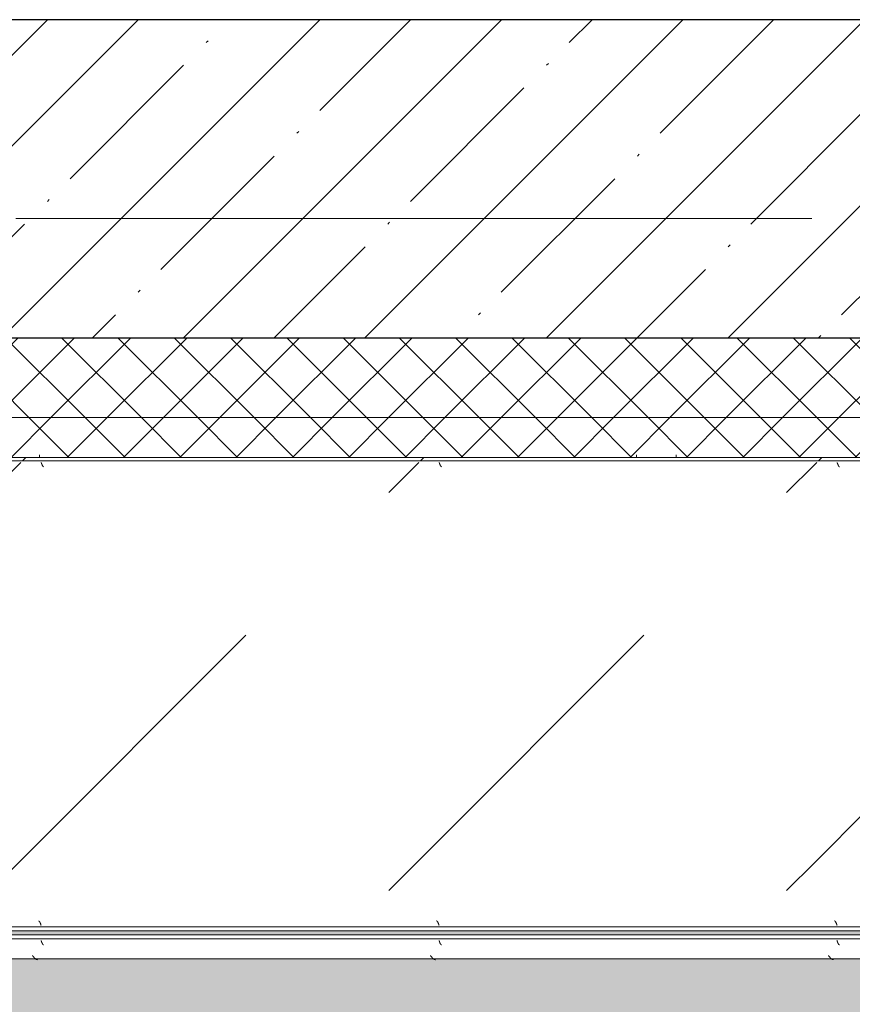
# Model space of a CAD drawing. Header units: millimetres. Extents: x 56389 to 130899, y 36187 to 101460.
# Tile 33 of 134: x 63862 to 64908, y 46122 to 47360. Entities that reach past the tile are written whole.
import ezdxf

# ---------------------------------------------------------------- set-up
doc = ezdxf.new("R2010")
doc.units = ezdxf.units.MM
doc.linetypes.add('4_ Штрихпунктир_ 10 х 2 мм', pattern=[1400, 1000, -200, 0, -200])
for name, color, linetype, lineweight in [('Обобщенные модели', 7, 'Continuous', 9), ('Оборудование', 7, 'Continuous', 9), ('Общие ребра', 7, 'Continuous', 9), ('Оси', 7, 'Continuous', 9), ('Стены', 7, 'Continuous', 9), ('Штриховка поверхностей', 7, 'Continuous', 9)]:
    doc.layers.add(name, color=color, linetype=linetype, lineweight=lineweight)
pattern_1 = [(45, (0, 0), (-35.35534, 35.35534), []), (135, (0, 0), (-35.35534, -35.35534), [])]
pattern_2 = [(225, (-109940, -7200), (1e-13, -1000.0003), [50, -1364.214]), (225, (-109940, -6700), (1e-13, -1000.0003), [50, -1364.214]), (225, (-110440, -6700), (1e-13, -1000.0003), [50, -1364.214]), (225, (-110654.64, -7414.64), (1e-13, -1000.0003), [403.55, -1010.664]), (225, (-110654.64, -6914.64), (1e-13, -1000.0003), [403.55, -1010.664]), (225, (-110154.64, -7414.64), (1e-13, -1000.0003), [403.55, -1010.664]), (225, (-110154.64, -6914.64), (1e-13, -1000.0003), [453.55, -960.664])]
pattern_3 = [(225, (-109140, -7200), (1e-13, -1000.0003), [50, -1364.214]), (225, (-109140, -6700), (1e-13, -1000.0003), [50, -1364.214]), (225, (-109640, -6700), (1e-13, -1000.0003), [50, -1364.214]), (225, (-109854.64, -7414.64), (1e-13, -1000.0003), [403.55, -1010.664]), (225, (-109854.64, -6914.64), (1e-13, -1000.0003), [403.55, -1010.664]), (225, (-109354.64, -7414.64), (1e-13, -1000.0003), [403.55, -1010.664]), (225, (-109354.64, -6914.64), (1e-13, -1000.0003), [453.55, -960.664])]

# ---------------------------------------------------------------- blocks, each defined once
blk = doc.blocks.new('Наметкина 10_РД_АР_К4_rvt-1-ВКК_01_К4_З_ЭОМ_кабель_')
at = {"layer": 'Стены', "lineweight": 5, "true_color": 0xcccccc}
h = blk.add_hatch(dxfattribs=at)
h.set_pattern_fill('FP_1', color=254, style=0, pattern_type=2)
h.set_pattern_definition([(45, (0, 0), (-114.04925, 114.04925), []), (45, (114.05, 0), (-114.04925, 114.04925), [201.613, -40.323, 3.353, -36.97])])
h.paths.add_polyline_path([(112540, 7850), (114690, 7850), (114690, 8250), (110120, 8250), (110120, 7850), (110879.6, 7850)])
h.paths.add_polyline_path([(118419.9, 7850.2), (118420, 7850.2), (118420, 8250), (115790, 8250), (115790.3, 7850.2), (118418.7, 7850.2)])
at = {"layer": 'Стены', "color": 254, "lineweight": 25, "true_color": 0xcccccc}
blk.add_line((114690, 8250), (110120, 8250), dxfattribs=at)
blk = doc.blocks.new('FP_211-ВКК_01_К4_З_ЭОМ_кабель_')
at = {"layer": 'Оборудование', "color": 7, "true_color": 0xffffff}
for p, q in [((561.9, -607.1), (561.9, -607)), ((562, -607.3), (561.9, -607.1)), ((562, -607.4), (562, -607.3)), ((562.1, -607.5), (562, -607.4)), ((562.1, -607.7), (562.1, -607.5)), ((562.2, -607.8), (562.1, -607.7)), ((562.2, -607.9), (562.2, -607.8)), ((562.3, -608.1), (562.2, -607.9)), ((562.3, -608.2), (562.3, -608.1)), ((562.3, -608.3), (562.3, -608.2)), ((562.4, -608.5), (562.3, -608.3)), ((562.4, -608.6), (562.4, -608.5)), ((562.5, -608.7), (562.4, -608.6)), ((562.5, -608.9), (562.5, -608.7)), ((562.6, -609), (562.5, -608.9)), ((562.6, -609.1), (562.6, -609)), ((562.7, -609.2), (562.6, -609.1)), ((562.7, -609.4), (562.7, -609.2)), ((562.8, -609.5), (562.7, -609.4)), ((562.8, -609.6), (562.8, -609.5)), ((562.9, -609.7), (562.8, -609.6)), ((562.9, -609.8), (562.9, -609.7)), ((563, -610), (562.9, -609.8)), ((563, -610.1), (563, -610)), ((563.1, -610.2), (563, -610.1)), ((563.1, -610.3), (563.1, -610.2)), ((563.2, -610.4), (563.1, -610.3)), ((563.2, -610.5), (563.2, -610.4)), ((563.3, -610.6), (563.2, -610.5)), ((563.3, -610.7), (563.3, -610.6)), ((563.4, -610.8), (563.3, -610.7)), ((563.4, -610.9), (563.4, -610.8)), ((563.5, -611), (563.4, -610.9)), ((563.5, -611.1), (563.5, -611)), ((563.6, -611.2), (563.5, -611.1)), ((563.6, -611.3), (563.6, -611.2)), ((563.7, -611.3), (563.6, -611.3)), ((563.7, -611.4), (563.7, -611.3)), ((563.8, -611.5), (563.7, -611.4)), ((563.8, -611.6), (563.8, -611.5)), ((563.9, -611.7), (563.8, -611.6)), ((564, -611.8), (563.9, -611.7)), ((563.9, -611.7), (563.9, -611.7)), ((564, -611.9), (564, -611.8)), ((564.1, -611.9), (564, -611.9)), ((564.1, -612), (564.1, -611.9)), ((564.2, -612), (564.1, -612)), ((564.2, -612.1), (564.2, -612)), ((564.3, -612.1), (564.2, -612.1)), ((564.3, -612.2), (564.3, -612.1)), ((564.4, -612.2), (564.3, -612.2)), ((564.4, -612.3), (564.4, -612.2)), ((564.5, -612.3), (564.4, -612.3)), ((564.6, -612.4), (564.5, -612.3)), ((564.5, -612.3), (564.5, -612.3)), ((564.7, -612.4), (564.6, -612.4)), ((564.6, -612.4), (564.6, -612.4)), ((564.7, -612.5), (564.7, -612.4)), ((564.8, -612.5), (564.7, -612.5)), ((564.9, -612.5), (564.8, -612.5)), ((564.8, -612.5), (564.8, -612.5)), ((565, -612.5), (564.9, -612.5)), ((564.9, -612.5), (564.9, -612.5)), ((1061.9, -607.1), (1061.9, -607)), ((1062, -607.3), (1061.9, -607.1)), ((1062, -607.4), (1062, -607.3)), ((1062.1, -607.5), (1062, -607.4)), ((1062.1, -607.7), (1062.1, -607.5)), ((1062.2, -607.8), (1062.1, -607.7)), ((1062.2, -607.9), (1062.2, -607.8)), ((1062.3, -608.1), (1062.2, -607.9)), ((1062.3, -608.2), (1062.3, -608.1)), ((1062.3, -608.3), (1062.3, -608.2)), ((1062.4, -608.5), (1062.3, -608.3)), ((1062.4, -608.6), (1062.4, -608.5)), ((1062.5, -608.7), (1062.4, -608.6)), ((1062.5, -608.9), (1062.5, -608.7)), ((1062.6, -609), (1062.5, -608.9)), ((1062.6, -609.1), (1062.6, -609)), ((1062.7, -609.2), (1062.6, -609.1)), ((1062.7, -609.4), (1062.7, -609.2)), ((1062.8, -609.5), (1062.7, -609.4)), ((1062.8, -609.6), (1062.8, -609.5)), ((1062.9, -609.7), (1062.8, -609.6)), ((1062.9, -609.8), (1062.9, -609.7)), ((1063, -610), (1062.9, -609.8)), ((1063, -610.1), (1063, -610)), ((1063.1, -610.2), (1063, -610.1)), ((1063.1, -610.3), (1063.1, -610.2)), ((1063.2, -610.4), (1063.1, -610.3)), ((1063.2, -610.5), (1063.2, -610.4)), ((1063.3, -610.6), (1063.2, -610.5)), ((1063.3, -610.7), (1063.3, -610.6)), ((1063.4, -610.8), (1063.3, -610.7)), ((1063.4, -610.9), (1063.4, -610.8)), ((1063.5, -611), (1063.4, -610.9)), ((1063.5, -611.1), (1063.5, -611)), ((1063.6, -611.2), (1063.5, -611.1)), ((1063.6, -611.3), (1063.6, -611.2)), ((1063.7, -611.3), (1063.6, -611.3)), ((1063.7, -611.4), (1063.7, -611.3)), ((1063.8, -611.5), (1063.7, -611.4)), ((1063.8, -611.6), (1063.8, -611.5)), ((1063.9, -611.7), (1063.8, -611.6)), ((1064, -611.8), (1063.9, -611.7)), ((1063.9, -611.7), (1063.9, -611.7)), ((1064, -611.9), (1064, -611.8)), ((1064.1, -611.9), (1064, -611.9)), ((1064.1, -612), (1064.1, -611.9)), ((1064.2, -612), (1064.1, -612)), ((1064.2, -612.1), (1064.2, -612)), ((1064.3, -612.1), (1064.2, -612.1)), ((1064.3, -612.2), (1064.3, -612.1)), ((1064.4, -612.2), (1064.3, -612.2)), ((1064.4, -612.3), (1064.4, -612.2)), ((1064.5, -612.3), (1064.4, -612.3)), ((1064.6, -612.4), (1064.5, -612.3)), ((1064.5, -612.3), (1064.5, -612.3)), ((1064.7, -612.4), (1064.6, -612.4)), ((1064.6, -612.4), (1064.6, -612.4)), ((1064.7, -612.5), (1064.7, -612.4)), ((1064.8, -612.5), (1064.7, -612.5)), ((1064.9, -612.5), (1064.8, -612.5)), ((1064.8, -612.5), (1064.8, -612.5)), ((1065, -612.5), (1064.9, -612.5)), ((1064.9, -612.5), (1064.9, -612.5)), ((1561.9, -607.1), (1561.9, -607)), ((1562, -607.3), (1561.9, -607.1)), ((1562, -607.4), (1562, -607.3)), ((1562.1, -607.5), (1562, -607.4)), ((1562.1, -607.7), (1562.1, -607.5)), ((1562.2, -607.8), (1562.1, -607.7)), ((1562.2, -607.9), (1562.2, -607.8)), ((1562.3, -608.1), (1562.2, -607.9)), ((1562.3, -608.2), (1562.3, -608.1)), ((1562.3, -608.3), (1562.3, -608.2)), ((1562.4, -608.5), (1562.3, -608.3)), ((1562.4, -608.6), (1562.4, -608.5)), ((1562.5, -608.7), (1562.4, -608.6)), ((1562.5, -608.9), (1562.5, -608.7)), ((1562.6, -609), (1562.5, -608.9)), ((1562.6, -609.1), (1562.6, -609)), ((1562.7, -609.2), (1562.6, -609.1)), ((1562.7, -609.4), (1562.7, -609.2)), ((1562.8, -609.5), (1562.7, -609.4)), ((1562.8, -609.6), (1562.8, -609.5)), ((1562.9, -609.7), (1562.8, -609.6)), ((1562.9, -609.8), (1562.9, -609.7)), ((1563, -610), (1562.9, -609.8)), ((1563, -610.1), (1563, -610)), ((1563.1, -610.2), (1563, -610.1)), ((1563.1, -610.3), (1563.1, -610.2)), ((1563.2, -610.4), (1563.1, -610.3)), ((1563.2, -610.5), (1563.2, -610.4)), ((1563.3, -610.6), (1563.2, -610.5)), ((1563.3, -610.7), (1563.3, -610.6)), ((1563.4, -610.8), (1563.3, -610.7)), ((1563.4, -610.9), (1563.4, -610.8)), ((1563.5, -611), (1563.4, -610.9)), ((1563.5, -611.1), (1563.5, -611)), ((1563.6, -611.2), (1563.5, -611.1)), ((1563.6, -611.3), (1563.6, -611.2)), ((1563.7, -611.3), (1563.6, -611.3)), ((1563.7, -611.4), (1563.7, -611.3)), ((1563.8, -611.5), (1563.7, -611.4)), ((1563.8, -611.6), (1563.8, -611.5)), ((1563.9, -611.7), (1563.8, -611.6)), ((1564, -611.8), (1563.9, -611.7)), ((1563.9, -611.7), (1563.9, -611.7)), ((1564, -611.9), (1564, -611.8)), ((1564.1, -611.9), (1564, -611.9)), ((1564.1, -612), (1564.1, -611.9)), ((1564.2, -612), (1564.1, -612)), ((1564.2, -612.1), (1564.2, -612)), ((1564.3, -612.1), (1564.2, -612.1)), ((1564.3, -612.2), (1564.3, -612.1)), ((1564.4, -612.2), (1564.3, -612.2)), ((1564.4, -612.3), (1564.4, -612.2)), ((1564.5, -612.3), (1564.4, -612.3)), ((1564.6, -612.4), (1564.5, -612.3)), ((1564.5, -612.3), (1564.5, -612.3)), ((1564.7, -612.4), (1564.6, -612.4)), ((1564.6, -612.4), (1564.6, -612.4)), ((1564.7, -612.5), (1564.7, -612.4)), ((1564.8, -612.5), (1564.7, -612.5)), ((1564.9, -612.5), (1564.8, -612.5)), ((1564.8, -612.5), (1564.8, -612.5)), ((1565, -612.5), (1564.9, -612.5)), ((1564.9, -612.5), (1564.9, -612.5))]:
    blk.add_line(p, q, dxfattribs=at)
blk = doc.blocks.new('FP_212-ВКК_01_К4_З_ЭОМ_кабель_')
at = {"layer": 'Оборудование', "color": 7, "true_color": 0xffffff}
for p, q in [((551.2, -626.1), (551.1, -626)), ((551.3, -626.3), (551.2, -626.1)), ((551.4, -626.4), (551.3, -626.3)), ((551.5, -626.5), (551.4, -626.4)), ((551.6, -626.6), (551.5, -626.5)), ((551.7, -626.8), (551.6, -626.6)), ((551.8, -626.9), (551.7, -626.8)), ((551.9, -627), (551.8, -626.9)), ((552, -627.1), (551.9, -627)), ((552.1, -627.2), (552, -627.1)), ((552.2, -627.4), (552.1, -627.2)), ((552.3, -627.5), (552.2, -627.4)), ((552.4, -627.6), (552.3, -627.5)), ((552.5, -627.7), (552.4, -627.6)), ((552.6, -627.8), (552.5, -627.7)), ((552.7, -628), (552.6, -627.8)), ((552.8, -628.1), (552.7, -628)), ((552.9, -628.2), (552.8, -628.1)), ((553, -628.3), (552.9, -628.2)), ((553.1, -628.4), (553, -628.3)), ((553.2, -628.5), (553.1, -628.4)), ((553.3, -628.6), (553.2, -628.5)), ((553.4, -628.7), (553.3, -628.6)), ((553.5, -628.9), (553.4, -628.7)), ((553.6, -629), (553.5, -628.9)), ((553.7, -629.1), (553.6, -629)), ((553.8, -629.2), (553.7, -629.1)), ((553.9, -629.3), (553.8, -629.2)), ((554, -629.4), (553.9, -629.3)), ((554.1, -629.4), (554, -629.4)), ((554.2, -629.5), (554.1, -629.4)), ((554.3, -629.6), (554.2, -629.5)), ((554.4, -629.7), (554.3, -629.6)), ((554.5, -629.8), (554.4, -629.7)), ((554.6, -629.9), (554.5, -629.8)), ((554.7, -630), (554.6, -629.9)), ((554.8, -630), (554.7, -630)), ((554.8, -630.1), (554.8, -630)), ((554.9, -630.2), (554.8, -630.1)), ((555, -630.3), (554.9, -630.2)), ((555.1, -630.3), (555, -630.3)), ((555.2, -630.4), (555.1, -630.3)), ((555.3, -630.5), (555.2, -630.4)), ((555.4, -630.5), (555.3, -630.5)), ((555.5, -630.6), (555.4, -630.5)), ((555.6, -630.7), (555.5, -630.6)), ((555.7, -630.7), (555.6, -630.7)), ((555.8, -630.8), (555.7, -630.7)), ((555.9, -630.8), (555.8, -630.8)), ((556, -630.8), (555.9, -630.8)), ((556.1, -630.9), (556, -630.8)), ((556.2, -630.9), (556.1, -630.9)), ((556.3, -631), (556.2, -630.9)), ((556.4, -631), (556.3, -631)), ((1051.2, -626.1), (1051.1, -626)), ((1051.3, -626.3), (1051.2, -626.1)), ((1051.4, -626.4), (1051.3, -626.3)), ((1051.5, -626.5), (1051.4, -626.4)), ((1051.6, -626.6), (1051.5, -626.5)), ((1051.7, -626.8), (1051.6, -626.6)), ((1051.8, -626.9), (1051.7, -626.8)), ((1051.9, -627), (1051.8, -626.9)), ((1052, -627.1), (1051.9, -627)), ((1052.1, -627.2), (1052, -627.1)), ((1052.2, -627.4), (1052.1, -627.2)), ((1052.3, -627.5), (1052.2, -627.4)), ((1052.4, -627.6), (1052.3, -627.5)), ((1052.5, -627.7), (1052.4, -627.6)), ((1052.6, -627.8), (1052.5, -627.7)), ((1052.7, -628), (1052.6, -627.8)), ((1052.8, -628.1), (1052.7, -628)), ((1052.9, -628.2), (1052.8, -628.1)), ((1053, -628.3), (1052.9, -628.2)), ((1053.1, -628.4), (1053, -628.3)), ((1053.2, -628.5), (1053.1, -628.4)), ((1053.3, -628.6), (1053.2, -628.5)), ((1053.4, -628.7), (1053.3, -628.6)), ((1053.5, -628.9), (1053.4, -628.7)), ((1053.6, -629), (1053.5, -628.9)), ((1053.7, -629.1), (1053.6, -629)), ((1053.8, -629.2), (1053.7, -629.1)), ((1053.9, -629.3), (1053.8, -629.2)), ((1054, -629.4), (1053.9, -629.3)), ((1054.1, -629.4), (1054, -629.4)), ((1054.2, -629.5), (1054.1, -629.4)), ((1054.3, -629.6), (1054.2, -629.5)), ((1054.4, -629.7), (1054.3, -629.6)), ((1054.5, -629.8), (1054.4, -629.7)), ((1054.6, -629.9), (1054.5, -629.8)), ((1054.7, -630), (1054.6, -629.9)), ((1054.8, -630), (1054.7, -630)), ((1054.8, -630.1), (1054.8, -630)), ((1054.9, -630.2), (1054.8, -630.1)), ((1055, -630.3), (1054.9, -630.2)), ((1055.1, -630.3), (1055, -630.3)), ((1055.2, -630.4), (1055.1, -630.3)), ((1055.3, -630.5), (1055.2, -630.4)), ((1055.4, -630.5), (1055.3, -630.5)), ((1055.5, -630.6), (1055.4, -630.5)), ((1055.6, -630.7), (1055.5, -630.6)), ((1055.7, -630.7), (1055.6, -630.7)), ((1055.8, -630.8), (1055.7, -630.7)), ((1055.9, -630.8), (1055.8, -630.8)), ((1056, -630.8), (1055.9, -630.8)), ((1056.1, -630.9), (1056, -630.8)), ((1056.2, -630.9), (1056.1, -630.9)), ((1056.3, -631), (1056.2, -630.9)), ((1056.4, -631), (1056.3, -631)), ((1551.2, -626.1), (1551.1, -626)), ((1551.3, -626.3), (1551.2, -626.1)), ((1551.4, -626.4), (1551.3, -626.3)), ((1551.5, -626.5), (1551.4, -626.4)), ((1551.6, -626.6), (1551.5, -626.5)), ((1551.7, -626.8), (1551.6, -626.6)), ((1551.8, -626.9), (1551.7, -626.8)), ((1551.9, -627), (1551.8, -626.9)), ((1552, -627.1), (1551.9, -627)), ((1552.1, -627.2), (1552, -627.1)), ((1552.2, -627.4), (1552.1, -627.2)), ((1552.3, -627.5), (1552.2, -627.4)), ((1552.4, -627.6), (1552.3, -627.5)), ((1552.5, -627.7), (1552.4, -627.6)), ((1552.6, -627.8), (1552.5, -627.7)), ((1552.7, -628), (1552.6, -627.8)), ((1552.8, -628.1), (1552.7, -628)), ((1552.9, -628.2), (1552.8, -628.1)), ((1553, -628.3), (1552.9, -628.2)), ((1553.1, -628.4), (1553, -628.3)), ((1553.2, -628.5), (1553.1, -628.4)), ((1553.3, -628.6), (1553.2, -628.5)), ((1553.4, -628.7), (1553.3, -628.6)), ((1553.5, -628.9), (1553.4, -628.7)), ((1553.6, -629), (1553.5, -628.9)), ((1553.7, -629.1), (1553.6, -629)), ((1553.8, -629.2), (1553.7, -629.1)), ((1553.9, -629.3), (1553.8, -629.2)), ((1554, -629.4), (1553.9, -629.3)), ((1554.1, -629.4), (1554, -629.4)), ((1554.2, -629.5), (1554.1, -629.4)), ((1554.3, -629.6), (1554.2, -629.5)), ((1554.4, -629.7), (1554.3, -629.6)), ((1554.5, -629.8), (1554.4, -629.7)), ((1554.6, -629.9), (1554.5, -629.8)), ((1554.7, -630), (1554.6, -629.9)), ((1554.8, -630), (1554.7, -630)), ((1554.8, -630.1), (1554.8, -630)), ((1554.9, -630.2), (1554.8, -630.1)), ((1555, -630.3), (1554.9, -630.2)), ((1555.1, -630.3), (1555, -630.3)), ((1555.2, -630.4), (1555.1, -630.3)), ((1555.3, -630.5), (1555.2, -630.4)), ((1555.4, -630.5), (1555.3, -630.5)), ((1555.5, -630.6), (1555.4, -630.5)), ((1555.6, -630.7), (1555.5, -630.6)), ((1555.7, -630.7), (1555.6, -630.7)), ((1555.8, -630.8), (1555.7, -630.7)), ((1555.9, -630.8), (1555.8, -630.8)), ((1556, -630.8), (1555.9, -630.8)), ((1556.1, -630.9), (1556, -630.8)), ((1556.2, -630.9), (1556.1, -630.9)), ((1556.3, -631), (1556.2, -630.9)), ((1556.4, -631), (1556.3, -631)), ((556.5, -631), (556.4, -631)), ((556.6, -631.1), (556.5, -631)), ((556.7, -631.1), (556.6, -631.1)), ((556.8, -631.1), (556.7, -631.1)), ((556.9, -631.1), (556.8, -631.1)), ((557, -631.1), (556.9, -631.1)), ((557.1, -631.1), (557, -631.1)), ((557.2, -631.2), (557.1, -631.1)), ((557.3, -631.2), (557.2, -631.2)), ((1056.5, -631), (1056.4, -631)), ((1056.6, -631.1), (1056.5, -631)), ((1056.7, -631.1), (1056.6, -631.1)), ((1056.8, -631.1), (1056.7, -631.1)), ((1056.9, -631.1), (1056.8, -631.1)), ((1057, -631.1), (1056.9, -631.1)), ((1057.1, -631.1), (1057, -631.1)), ((1057.2, -631.2), (1057.1, -631.1)), ((1057.3, -631.2), (1057.2, -631.2)), ((1556.5, -631), (1556.4, -631)), ((1556.6, -631.1), (1556.5, -631)), ((1556.7, -631.1), (1556.6, -631.1)), ((1556.8, -631.1), (1556.7, -631.1)), ((1556.9, -631.1), (1556.8, -631.1)), ((1557, -631.1), (1556.9, -631.1)), ((1557.1, -631.1), (1557, -631.1)), ((1557.2, -631.2), (1557.1, -631.1)), ((1557.3, -631.2), (1557.2, -631.2))]:
    blk.add_line(p, q, dxfattribs=at)
blk = doc.blocks.new('ПР_Перед пояса - Тип 1-3772963-ВКК_01_К4_З_ЭОМ_кабель_')
at = {"layer": 'Оборудование', "true_color": 0xffffff}
h = blk.add_hatch(dxfattribs=at)
h.set_pattern_fill('FP_54', style=0, pattern_type=2)
h.set_pattern_definition(pattern_2)
h.paths.add_polyline_path([(1392.5, -605), (1600, -605), (1600, -600), (0, -600), (0, -605), (1184.9, -605)])
h = blk.add_hatch(dxfattribs=at)
h.set_pattern_fill('FP_54', style=0, pattern_type=2)
h.set_pattern_definition(pattern_2)
h.paths.add_polyline_path([(1600, -626), (1600, -607), (0, -607), (0, -626), (1392.5, -626)])
at = {"layer": 'Оборудование', "color": 254, "true_color": 0xcccccc}
for p, q in [((1600, -600), (0, -600)), ((1600, -605), (0, -605)), ((1600, -630), (0, -630))]:
    blk.add_line(p, q, dxfattribs=at)
for name in ['FP_211-ВКК_01_К4_З_ЭОМ_кабель_', 'FP_212-ВКК_01_К4_З_ЭОМ_кабель_']:
    blk.add_blockref(name, (0, 0), dxfattribs=at)
blk = doc.blocks.new('FP_213-ВКК_01_К4_З_ЭОМ_кабель_')
at = {"layer": 'Оборудование', "color": 7, "true_color": 0xffffff}
for p, q in [((1359, -582.5), (1358.9, -582.5)), ((1358.9, -582.5), (1358.9, -582.5)), ((1359.1, -582.5), (1359, -582.5)), ((1359, -582.5), (1359, -582.5)), ((1359, -582.5), (1359, -582.5)), ((1359.1, -582.6), (1359.1, -582.5)), ((1359.2, -582.6), (1359.1, -582.6)), ((1359.3, -582.6), (1359.2, -582.6)), ((1359.2, -582.6), (1359.2, -582.6)), ((1359.3, -582.7), (1359.3, -582.6)), ((1359.4, -582.7), (1359.3, -582.7)), ((1359.5, -582.8), (1359.4, -582.7)), ((1359.4, -582.7), (1359.4, -582.7)), ((1359.6, -582.9), (1359.5, -582.8)), ((1359.5, -582.8), (1359.5, -582.8)), ((1359.7, -583), (1359.6, -582.9)), ((1359.6, -582.9), (1359.6, -582.9)), ((1359.8, -583.1), (1359.7, -583)), ((1359.7, -583), (1359.7, -583)), ((1359.8, -583.2), (1359.8, -583.1)), ((1359.9, -583.2), (1359.8, -583.2)), ((1359.9, -583.3), (1359.9, -583.2)), ((1360, -583.4), (1359.9, -583.3)), ((1360, -583.4), (1360, -583.4)), ((1360.1, -583.5), (1360, -583.4)), ((1360.1, -583.6), (1360.1, -583.5)), ((1360.2, -583.7), (1360.1, -583.6)), ((1360.2, -583.8), (1360.2, -583.7)), ((1360.3, -583.9), (1360.2, -583.8)), ((1360.3, -584), (1360.3, -583.9)), ((1360.3, -583.9), (1360.3, -583.9)), ((1360.4, -584.1), (1360.3, -584)), ((1360.4, -584.2), (1360.4, -584.1)), ((1360.5, -584.3), (1360.4, -584.2)), ((1360.5, -584.4), (1360.5, -584.3)), ((1360.6, -584.5), (1360.5, -584.4)), ((1360.6, -584.6), (1360.6, -584.5)), ((1360.7, -584.7), (1360.6, -584.6)), ((1360.7, -584.8), (1360.7, -584.7)), ((1360.8, -585), (1360.7, -584.8)), ((1360.8, -585.1), (1360.8, -585)), ((1360.9, -585.2), (1360.8, -585.1)), ((1360.9, -585.3), (1360.9, -585.2)), ((1361, -585.4), (1360.9, -585.3)), ((1361, -585.5), (1361, -585.4)), ((1361.1, -585.7), (1361, -585.5)), ((1361.1, -585.8), (1361.1, -585.7)), ((1361.2, -585.9), (1361.1, -585.8)), ((1361.2, -586), (1361.2, -585.9)), ((1361.3, -586.2), (1361.2, -586)), ((1361.3, -586.3), (1361.3, -586.2)), ((1361.4, -586.4), (1361.3, -586.3)), ((1361.4, -586.5), (1361.4, -586.4)), ((1361.5, -586.7), (1361.4, -586.5)), ((1361.5, -586.8), (1361.5, -586.7)), ((1361.6, -586.9), (1361.5, -586.8)), ((1361.6, -587.1), (1361.6, -586.9)), ((1361.7, -587.2), (1361.6, -587.1)), ((1361.7, -587.3), (1361.7, -587.2)), ((1361.8, -587.5), (1361.7, -587.3)), ((1361.8, -587.6), (1361.8, -587.5)), ((1361.9, -587.7), (1361.8, -587.6)), ((1361.9, -587.9), (1361.9, -587.7)), ((1362, -588), (1361.9, -587.9)), ((1859, -582.5), (1858.9, -582.5)), ((1858.9, -582.5), (1858.9, -582.5)), ((1859.1, -582.5), (1859, -582.5)), ((1859, -582.5), (1859, -582.5)), ((1859, -582.5), (1859, -582.5)), ((1859.1, -582.6), (1859.1, -582.5)), ((1859.2, -582.6), (1859.1, -582.6)), ((1859.3, -582.6), (1859.2, -582.6)), ((1859.2, -582.6), (1859.2, -582.6)), ((1859.3, -582.7), (1859.3, -582.6)), ((1859.4, -582.7), (1859.3, -582.7)), ((1859.5, -582.8), (1859.4, -582.7)), ((1859.4, -582.7), (1859.4, -582.7)), ((1859.6, -582.9), (1859.5, -582.8)), ((1859.5, -582.8), (1859.5, -582.8)), ((1859.7, -583), (1859.6, -582.9)), ((1859.6, -582.9), (1859.6, -582.9)), ((1859.8, -583.1), (1859.7, -583)), ((1859.7, -583), (1859.7, -583)), ((1859.8, -583.2), (1859.8, -583.1)), ((1859.9, -583.2), (1859.8, -583.2)), ((1859.9, -583.3), (1859.9, -583.2)), ((1860, -583.4), (1859.9, -583.3)), ((1860, -583.4), (1860, -583.4)), ((1860.1, -583.5), (1860, -583.4)), ((1860.1, -583.6), (1860.1, -583.5)), ((1860.2, -583.7), (1860.1, -583.6)), ((1860.2, -583.8), (1860.2, -583.7)), ((1860.3, -583.9), (1860.2, -583.8)), ((1860.3, -584), (1860.3, -583.9)), ((1860.3, -583.9), (1860.3, -583.9)), ((1860.4, -584.1), (1860.3, -584)), ((1860.4, -584.2), (1860.4, -584.1)), ((1860.5, -584.3), (1860.4, -584.2)), ((1860.5, -584.4), (1860.5, -584.3)), ((1860.6, -584.5), (1860.5, -584.4)), ((1860.6, -584.6), (1860.6, -584.5)), ((1860.7, -584.7), (1860.6, -584.6)), ((1860.7, -584.8), (1860.7, -584.7)), ((1860.8, -585), (1860.7, -584.8)), ((1860.8, -585.1), (1860.8, -585)), ((1860.9, -585.2), (1860.8, -585.1)), ((1860.9, -585.3), (1860.9, -585.2)), ((1861, -585.4), (1860.9, -585.3)), ((1861, -585.5), (1861, -585.4)), ((1861.1, -585.7), (1861, -585.5)), ((1861.1, -585.8), (1861.1, -585.7)), ((1861.2, -585.9), (1861.1, -585.8)), ((1861.2, -586), (1861.2, -585.9)), ((1861.3, -586.2), (1861.2, -586)), ((1861.3, -586.3), (1861.3, -586.2)), ((1861.4, -586.4), (1861.3, -586.3)), ((1861.4, -586.5), (1861.4, -586.4)), ((1861.5, -586.7), (1861.4, -586.5)), ((1861.5, -586.8), (1861.5, -586.7)), ((1861.6, -586.9), (1861.5, -586.8)), ((1861.6, -587.1), (1861.6, -586.9)), ((1861.7, -587.2), (1861.6, -587.1)), ((1861.7, -587.3), (1861.7, -587.2)), ((1861.8, -587.5), (1861.7, -587.3)), ((1861.8, -587.6), (1861.8, -587.5)), ((1861.9, -587.7), (1861.8, -587.6)), ((1861.9, -587.9), (1861.9, -587.7)), ((1862, -588), (1861.9, -587.9)), ((2359, -582.5), (2358.9, -582.5)), ((2358.9, -582.5), (2358.9, -582.5)), ((2359.1, -582.5), (2359, -582.5)), ((2359, -582.5), (2359, -582.5)), ((2359, -582.5), (2359, -582.5)), ((2359.1, -582.6), (2359.1, -582.5)), ((2359.2, -582.6), (2359.1, -582.6)), ((2359.3, -582.6), (2359.2, -582.6)), ((2359.2, -582.6), (2359.2, -582.6)), ((2359.3, -582.7), (2359.3, -582.6)), ((2359.4, -582.7), (2359.3, -582.7)), ((2359.5, -582.8), (2359.4, -582.7)), ((2359.4, -582.7), (2359.4, -582.7)), ((2359.6, -582.9), (2359.5, -582.8)), ((2359.5, -582.8), (2359.5, -582.8)), ((2359.7, -583), (2359.6, -582.9)), ((2359.6, -582.9), (2359.6, -582.9)), ((2359.8, -583.1), (2359.7, -583)), ((2359.7, -583), (2359.7, -583)), ((2359.8, -583.2), (2359.8, -583.1)), ((2359.9, -583.2), (2359.8, -583.2)), ((2359.9, -583.3), (2359.9, -583.2)), ((2360, -583.4), (2359.9, -583.3)), ((2360, -583.4), (2360, -583.4)), ((2360.1, -583.5), (2360, -583.4)), ((2360.1, -583.6), (2360.1, -583.5)), ((2360.2, -583.7), (2360.1, -583.6)), ((2360.2, -583.8), (2360.2, -583.7)), ((2360.3, -583.9), (2360.2, -583.8)), ((2360.3, -584), (2360.3, -583.9)), ((2360.3, -583.9), (2360.3, -583.9)), ((2360.4, -584.1), (2360.3, -584)), ((2360.4, -584.2), (2360.4, -584.1)), ((2360.5, -584.3), (2360.4, -584.2)), ((2360.5, -584.4), (2360.5, -584.3)), ((2360.6, -584.5), (2360.5, -584.4)), ((2360.6, -584.6), (2360.6, -584.5)), ((2360.7, -584.7), (2360.6, -584.6)), ((2360.7, -584.8), (2360.7, -584.7)), ((2360.8, -585), (2360.7, -584.8)), ((2360.8, -585.1), (2360.8, -585)), ((2360.9, -585.2), (2360.8, -585.1)), ((2360.9, -585.3), (2360.9, -585.2)), ((2361, -585.4), (2360.9, -585.3)), ((2361, -585.5), (2361, -585.4)), ((2361.1, -585.7), (2361, -585.5)), ((2361.1, -585.8), (2361.1, -585.7)), ((2361.2, -585.9), (2361.1, -585.8)), ((2361.2, -586), (2361.2, -585.9)), ((2361.3, -586.2), (2361.2, -586)), ((2361.3, -586.3), (2361.3, -586.2)), ((2361.4, -586.4), (2361.3, -586.3)), ((2361.4, -586.5), (2361.4, -586.4)), ((2361.5, -586.7), (2361.4, -586.5)), ((2361.5, -586.8), (2361.5, -586.7)), ((2361.6, -586.9), (2361.5, -586.8)), ((2361.6, -587.1), (2361.6, -586.9)), ((2361.7, -587.2), (2361.6, -587.1)), ((2361.7, -587.3), (2361.7, -587.2)), ((2361.8, -587.5), (2361.7, -587.3)), ((2361.8, -587.6), (2361.8, -587.5)), ((2361.9, -587.7), (2361.8, -587.6)), ((2361.9, -587.9), (2361.9, -587.7)), ((2362, -588), (2361.9, -587.9))]:
    blk.add_line(p, q, dxfattribs=at)
blk = doc.blocks.new('FP_214-ВКК_01_К4_З_ЭОМ_кабель_')
at = {"layer": 'Оборудование', "color": 7, "true_color": 0xffffff}
for p, q in [((1362.1, -6.4), (1362, -6.3)), ((1362.1, -6.5), (1362.1, -6.4)), ((1362.2, -6.7), (1362.1, -6.5)), ((1362.2, -6.8), (1362.2, -6.7)), ((1362.3, -6.9), (1362.2, -6.8)), ((1362.3, -7.1), (1362.3, -6.9)), ((1362.4, -7.2), (1362.3, -7.1)), ((1362.4, -7.3), (1362.4, -7.2)), ((1362.5, -7.5), (1362.4, -7.3)), ((1362.5, -7.6), (1362.5, -7.5)), ((1362.6, -7.7), (1362.5, -7.6)), ((1362.6, -7.9), (1362.6, -7.7)), ((1362.7, -8), (1362.6, -7.9)), ((1362.7, -8.1), (1362.7, -8)), ((1362.8, -8.2), (1362.7, -8.1)), ((1362.8, -8.4), (1362.8, -8.2)), ((1362.9, -8.5), (1362.8, -8.4)), ((1362.9, -8.6), (1362.9, -8.5)), ((1363, -8.7), (1362.9, -8.6)), ((1363, -8.9), (1363, -8.7)), ((1363.1, -9), (1363, -8.9)), ((1363.1, -9.1), (1363.1, -9)), ((1363.2, -9.2), (1363.1, -9.1)), ((1363.2, -9.3), (1363.2, -9.2)), ((1363.3, -9.4), (1363.2, -9.3)), ((1363.3, -9.5), (1363.3, -9.4)), ((1363.4, -9.6), (1363.3, -9.5)), ((1363.4, -9.8), (1363.4, -9.6)), ((1363.4, -9.9), (1363.4, -9.8)), ((1363.5, -10), (1363.4, -9.9)), ((1363.5, -10.1), (1363.5, -10)), ((1363.6, -10.2), (1363.5, -10.1)), ((1363.7, -10.3), (1363.6, -10.2)), ((1363.6, -10.2), (1363.6, -10.2)), ((1363.7, -10.4), (1363.7, -10.3)), ((1363.8, -10.5), (1363.7, -10.4)), ((1363.8, -10.6), (1363.8, -10.5)), ((1363.9, -10.7), (1363.8, -10.6)), ((1363.9, -10.8), (1363.9, -10.7)), ((1364, -10.8), (1363.9, -10.8)), ((1364, -10.9), (1364, -10.8)), ((1364.1, -11), (1364, -10.9)), ((1364.1, -11.1), (1364.1, -11)), ((1364.2, -11.1), (1364.1, -11.1)), ((1364.2, -11.2), (1364.2, -11.1)), ((1364.3, -11.2), (1364.2, -11.2)), ((1364.3, -11.3), (1364.3, -11.2)), ((1364.4, -11.4), (1364.3, -11.3)), ((1364.5, -11.4), (1364.4, -11.4)), ((1364.4, -11.4), (1364.4, -11.4)), ((1364.5, -11.5), (1364.5, -11.4)), ((1364.6, -11.5), (1364.5, -11.5)), ((1364.6, -11.6), (1364.6, -11.5)), ((1364.7, -11.6), (1364.6, -11.6)), ((1364.8, -11.7), (1364.7, -11.6)), ((1364.7, -11.6), (1364.7, -11.6)), ((1364.9, -11.7), (1364.8, -11.7)), ((1364.8, -11.7), (1364.8, -11.7)), ((1365, -11.7), (1364.9, -11.7)), ((1364.9, -11.7), (1364.9, -11.7)), ((1365, -11.8), (1365, -11.7)), ((1365.1, -11.8), (1365, -11.8)), ((1365.1, -11.8), (1365.1, -11.8)), ((1862.1, -6.4), (1862, -6.3)), ((1862.1, -6.5), (1862.1, -6.4)), ((1862.2, -6.7), (1862.1, -6.5)), ((1862.2, -6.8), (1862.2, -6.7)), ((1862.3, -6.9), (1862.2, -6.8)), ((1862.3, -7.1), (1862.3, -6.9)), ((1862.4, -7.2), (1862.3, -7.1)), ((1862.4, -7.3), (1862.4, -7.2)), ((1862.5, -7.5), (1862.4, -7.3)), ((1862.5, -7.6), (1862.5, -7.5)), ((1862.6, -7.7), (1862.5, -7.6)), ((1862.6, -7.9), (1862.6, -7.7)), ((1862.7, -8), (1862.6, -7.9)), ((1862.7, -8.1), (1862.7, -8)), ((1862.8, -8.2), (1862.7, -8.1)), ((1862.8, -8.4), (1862.8, -8.2)), ((1862.9, -8.5), (1862.8, -8.4)), ((1862.9, -8.6), (1862.9, -8.5)), ((1863, -8.7), (1862.9, -8.6)), ((1863, -8.9), (1863, -8.7)), ((1863.1, -9), (1863, -8.9)), ((1863.1, -9.1), (1863.1, -9)), ((1863.2, -9.2), (1863.1, -9.1)), ((1863.2, -9.3), (1863.2, -9.2)), ((1863.3, -9.4), (1863.2, -9.3)), ((1863.3, -9.5), (1863.3, -9.4)), ((1863.4, -9.6), (1863.3, -9.5)), ((1863.4, -9.8), (1863.4, -9.6)), ((1863.4, -9.9), (1863.4, -9.8)), ((1863.5, -10), (1863.4, -9.9)), ((1863.5, -10.1), (1863.5, -10)), ((1863.6, -10.2), (1863.5, -10.1)), ((1863.7, -10.3), (1863.6, -10.2)), ((1863.6, -10.2), (1863.6, -10.2)), ((1863.7, -10.4), (1863.7, -10.3)), ((1863.8, -10.5), (1863.7, -10.4)), ((1863.8, -10.6), (1863.8, -10.5)), ((1863.9, -10.7), (1863.8, -10.6)), ((1863.9, -10.8), (1863.9, -10.7)), ((1864, -10.8), (1863.9, -10.8)), ((1864, -10.9), (1864, -10.8)), ((1864.1, -11), (1864, -10.9)), ((1864.1, -11.1), (1864.1, -11)), ((1864.2, -11.1), (1864.1, -11.1)), ((1864.2, -11.2), (1864.2, -11.1)), ((1864.3, -11.2), (1864.2, -11.2)), ((1864.3, -11.3), (1864.3, -11.2)), ((1864.4, -11.4), (1864.3, -11.3)), ((1864.5, -11.4), (1864.4, -11.4)), ((1864.4, -11.4), (1864.4, -11.4)), ((1864.5, -11.5), (1864.5, -11.4)), ((1864.6, -11.5), (1864.5, -11.5)), ((1864.6, -11.6), (1864.6, -11.5)), ((1864.7, -11.6), (1864.6, -11.6)), ((1864.8, -11.7), (1864.7, -11.6)), ((1864.7, -11.6), (1864.7, -11.6)), ((1864.9, -11.7), (1864.8, -11.7)), ((1864.8, -11.7), (1864.8, -11.7)), ((1865, -11.7), (1864.9, -11.7)), ((1864.9, -11.7), (1864.9, -11.7)), ((1865, -11.8), (1865, -11.7)), ((1865.1, -11.8), (1865, -11.8)), ((1865.1, -11.8), (1865.1, -11.8)), ((2362.1, -6.4), (2362, -6.3)), ((2362.1, -6.5), (2362.1, -6.4)), ((2362.2, -6.7), (2362.1, -6.5)), ((2362.2, -6.8), (2362.2, -6.7)), ((2362.3, -6.9), (2362.2, -6.8)), ((2362.3, -7.1), (2362.3, -6.9)), ((2362.4, -7.2), (2362.3, -7.1)), ((2362.4, -7.3), (2362.4, -7.2)), ((2362.5, -7.5), (2362.4, -7.3)), ((2362.5, -7.6), (2362.5, -7.5)), ((2362.6, -7.7), (2362.5, -7.6)), ((2362.6, -7.9), (2362.6, -7.7)), ((2362.7, -8), (2362.6, -7.9)), ((2362.7, -8.1), (2362.7, -8)), ((2362.8, -8.2), (2362.7, -8.1)), ((2362.8, -8.4), (2362.8, -8.2)), ((2362.9, -8.5), (2362.8, -8.4)), ((2362.9, -8.6), (2362.9, -8.5)), ((2363, -8.7), (2362.9, -8.6)), ((2363, -8.9), (2363, -8.7)), ((2363.1, -9), (2363, -8.9)), ((2363.1, -9.1), (2363.1, -9)), ((2363.2, -9.2), (2363.1, -9.1)), ((2363.2, -9.3), (2363.2, -9.2)), ((2363.3, -9.4), (2363.2, -9.3)), ((2363.3, -9.5), (2363.3, -9.4)), ((2363.4, -9.6), (2363.3, -9.5)), ((2363.4, -9.8), (2363.4, -9.6)), ((2363.4, -9.9), (2363.4, -9.8)), ((2363.5, -10), (2363.4, -9.9)), ((2363.5, -10.1), (2363.5, -10)), ((2363.6, -10.2), (2363.5, -10.1)), ((2363.7, -10.3), (2363.6, -10.2)), ((2363.6, -10.2), (2363.6, -10.2)), ((2363.7, -10.4), (2363.7, -10.3)), ((2363.8, -10.5), (2363.7, -10.4)), ((2363.8, -10.6), (2363.8, -10.5)), ((2363.9, -10.7), (2363.8, -10.6)), ((2363.9, -10.8), (2363.9, -10.7)), ((2364, -10.8), (2363.9, -10.8)), ((2364, -10.9), (2364, -10.8)), ((2364.1, -11), (2364, -10.9)), ((2364.1, -11.1), (2364.1, -11)), ((2364.2, -11.1), (2364.1, -11.1)), ((2364.2, -11.2), (2364.2, -11.1)), ((2364.3, -11.2), (2364.2, -11.2)), ((2364.3, -11.3), (2364.3, -11.2)), ((2364.4, -11.4), (2364.3, -11.3)), ((2364.5, -11.4), (2364.4, -11.4)), ((2364.4, -11.4), (2364.4, -11.4)), ((2364.5, -11.5), (2364.5, -11.4)), ((2364.6, -11.5), (2364.5, -11.5)), ((2364.6, -11.6), (2364.6, -11.5)), ((2364.7, -11.6), (2364.6, -11.6)), ((2364.8, -11.7), (2364.7, -11.6)), ((2364.7, -11.6), (2364.7, -11.6)), ((2364.9, -11.7), (2364.8, -11.7)), ((2364.8, -11.7), (2364.8, -11.7)), ((2365, -11.7), (2364.9, -11.7)), ((2364.9, -11.7), (2364.9, -11.7)), ((2365, -11.8), (2365, -11.7)), ((2365.1, -11.8), (2365, -11.8)), ((2365.1, -11.8), (2365.1, -11.8))]:
    blk.add_line(p, q, dxfattribs=at)
blk = doc.blocks.new('ПР_Низ пояс - Тип 1-3772965-ВКК_01_К4_З_ЭОМ_кабель_')
at = {"layer": 'Оборудование', "true_color": 0xffffff}
h = blk.add_hatch(dxfattribs=at)
h.set_pattern_fill('FP_55', style=0, pattern_type=2)
h.set_pattern_definition(pattern_3)
h.paths.add_polyline_path([(2400, -4.3), (2400, 0), (800, 0), (800, -4.3), (1984.9, -4.3)])
h = blk.add_hatch(dxfattribs=at)
h.set_pattern_fill('FP_55', style=0, pattern_type=2)
h.set_pattern_definition(pattern_3)
h.paths.add_polyline_path([(1777.4, -588), (2400, -588), (2400, -6.3), (800, -6.3), (800, -588), (1569.8, -588)])
h = blk.add_hatch(dxfattribs=at)
h.set_pattern_fill('FP_55', style=0, pattern_type=2)
h.set_pattern_definition(pattern_3)
h.paths.add_polyline_path([(2192.5, -595), (2400, -595), (2400, -590), (800, -590), (800, -595), (1984.9, -595)])
at = {"layer": 'Оборудование', "color": 254, "true_color": 0xcccccc}
for p, q in [((2400, 0), (800, 0)), ((2400, -4.3), (800, -4.3)), ((2400, -590), (800, -590)), ((2400, -595), (800, -595))]:
    blk.add_line(p, q, dxfattribs=at)
for name in ['FP_214-ВКК_01_К4_З_ЭОМ_кабель_', 'FP_213-ВКК_01_К4_З_ЭОМ_кабель_']:
    blk.add_blockref(name, (0, 0), dxfattribs=at)
blk = doc.blocks.new('Металическая панель - Тип 1-4535464-ВКК_01_К4_З_ЭОМ_кабель_')
at = {"layer": 'Обобщенные модели', "color": 254, "true_color": 0xcccccc}
for p, q in [((150, 400), (150, 396.7)), ((900, 400), (900, 396.7))]:
    blk.add_line(p, q, dxfattribs=at)
blk = doc.blocks.new('Наметкина 10_ТД_АРФ_К4_R21_rvt-1-ВКК_01_К4_З_ЭОМ_кабель_')
at = {"layer": 'Стены', "true_color": 0xcccccc}
h = blk.add_hatch(dxfattribs=at)
h.set_pattern_fill('FP_24', color=254, style=0, pattern_type=2)
h.set_pattern_definition(pattern_1)
h.paths.add_polyline_path([(114730, 7750), (114730, 7850), (110120, 7850), (110120, 7750), (114615.5, 7750)])
h = blk.add_hatch(dxfattribs=at)
h.set_pattern_fill('FP_24', color=254, style=0, pattern_type=2)
h.set_pattern_definition(pattern_1)
h.paths.add_polyline_path([(112124.9, 7700), (114730, 7700), (114730, 7750), (110020, 7750), (110020, 7700), (111709.8, 7700)])
at = {"layer": 'Штриховка поверхностей', "lineweight": 5, "true_color": 0xfafafa}
h = blk.add_hatch(color=7, dxfattribs=at)
h.paths.add_polyline_path([(110970, 4500.2), (118420, 4500.2), (118420, 5285), (115670, 5285), (115670, 7070), (110970, 7070), (110970, 5808.1)])
h.paths.add_polyline_path([(114408, 7100), (115670, 7100), (115670, 7105), (110970, 7105), (110970, 7100), (114200.4, 7100)])
h.paths.add_polyline_path([(117590, 7600), (118390, 7600), (118390, 7700), (115800, 7700), (115800, 7600), (117490, 7600), (117490, 7700), (117590, 7700)])
at = {"layer": 'Общие ребра', "color": 254, "true_color": 0xcccccc}
blk.add_line((114730, 7750), (110120, 7750), dxfattribs=at)
at = {"layer": 'Стены', "color": 254, "lineweight": 25, "true_color": 0xcccccc}
blk.add_line((114730, 7850), (110120, 7850), dxfattribs=at)
at = {"layer": 'Обобщенные модели', "color": 254, "lineweight": 9, "true_color": 0xcccccc, "rotation": 180}
for p in [(112400, 8100), (113200, 8100)]:
    blk.add_blockref('Металическая панель - Тип 1-4535464-ВКК_01_К4_З_ЭОМ_кабель_', p, dxfattribs=at)
at = {"layer": 'Оборудование', "color": 254, "lineweight": 9, "true_color": 0xcccccc}
for name, p in [('ПР_Низ пояс - Тип 1-3772965-ВКК_01_К4_З_ЭОМ_кабель_', (110140, 7700)), ('ПР_Перед пояса - Тип 1-3772963-ВКК_01_К4_З_ЭОМ_кабель_', (110940, 7700))]:
    blk.add_blockref(name, p, dxfattribs=at)

msp = doc.modelspace()

# ---------------------------------------------------------------- linework, layer by layer
at = {"layer": 'Оси', "color": 253, "linetype": '4_ Штрихпунктир_ 10 х 2 мм', "true_color": 0xaaaaaa}
msp.add_line((84458.3, 47109.6), (57189, 47109.6), dxfattribs=at)

# ---------------------------------------------------------------- block references
at = {"lineweight": 5}
for name in ['Наметкина 10_ТД_АРФ_К4_R21_rvt-1-ВКК_01_К4_З_ЭОМ_кабель_', 'Наметкина 10_РД_АР_К4_rvt-1-ВКК_01_К4_З_ЭОМ_кабель_']:
    msp.add_blockref(name, (-47613.3, 39109.6), dxfattribs=at)

doc.saveas('drawing.dxf')
